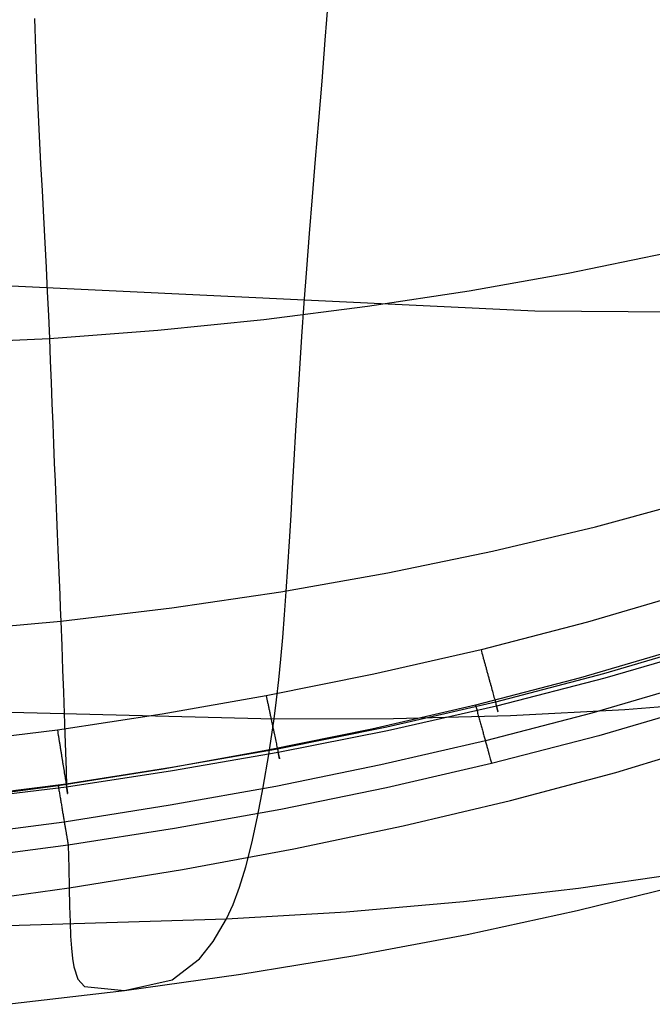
# Model space of a CAD drawing. Extents: x -353 to 1161, y -766 to 145.
# Tile 47 of 74: x 963 to 1008, y -759 to -690. Entities that reach past the tile are written whole.
import ezdxf

# ---------------------------------------------------------------- set-up
doc = ezdxf.new("R2010")
doc.units = 0
doc.layers.add('DEFAULT', color=7, linetype='CONTINUOUS')

msp = doc.modelspace()

# ---------------------------------------------------------------- linework, layer by layer
at = {"layer": 'DEFAULT'}
for p, q in [((984.602, -690.996, 517.29), (984.838, -688.04, 519.398)), ((963.984, -689.459, 14.609), (964.054, -691.62, 15.44)), ((984.368, -693.879, 515.1), (984.602, -690.996, 517.29)), ((964.054, -691.62, 15.44), (964.135, -693.729, 16.293)), ((964.135, -693.729, 16.293), (964.223, -695.788, 17.17)), ((984.136, -696.688, 512.829), (984.368, -693.879, 515.1)), ((964.223, -695.788, 17.17), (964.318, -697.796, 18.069)), ((983.911, -699.424, 510.477), (984.136, -696.688, 512.829)), ((964.318, -697.796, 18.069), (964.416, -699.754, 18.991)), ((983.693, -702.086, 508.043), (983.911, -699.424, 510.477)), ((964.416, -699.754, 18.991), (964.516, -701.663, 19.935)), ((964.516, -701.663, 19.935), (964.615, -703.523, 20.901)), ((983.485, -704.673, 505.527), (983.693, -702.086, 508.043)), ((964.615, -703.523, 20.901), (964.712, -705.335, 21.889)), ((983.289, -707.186, 502.928), (983.485, -704.673, 505.527)), ((964.712, -705.335, 21.889), (964.805, -707.1, 22.899)), ((1001.821, -707.493, 26.415), (1008.69, -706.073, 26.52)), ((964.805, -707.1, 22.899), (964.891, -708.818, 23.931)), ((983.107, -709.625, 500.248), (983.289, -707.186, 502.928)), ((999.461, -710.171, 515.307), (947.621, -707.711, 467.428)), ((994.794, -708.749, 26.322), (1001.821, -707.493, 26.415)), ((964.891, -708.818, 23.931), (964.969, -710.489, 24.985)), ((987.605, -709.839, 26.24), (994.794, -708.749, 26.322)), ((980.251, -710.763, 26.169), (987.605, -709.839, 26.24)), ((982.942, -711.988, 497.484), (983.107, -709.625, 500.248)), ((964.969, -710.489, 24.985), (965.035, -712.114, 26.059)), ((1014.647, -710.3, 528.787), (999.461, -710.171, 515.307)), ((972.729, -711.522, 26.109), (980.251, -710.763, 26.169)), ((932.681, -713.686, 25.92), (965.035, -712.114, 26.059)), ((965.035, -712.114, 26.059), (972.729, -711.522, 26.109)), ((965.035, -712.114, 26.059), (965.095, -713.694, 27.151)), ((982.791, -714.277, 494.636), (982.942, -711.988, 497.484)), ((965.095, -713.694, 27.151), (965.155, -715.231, 28.258)), ((982.652, -716.493, 491.704), (982.791, -714.277, 494.636)), ((965.155, -715.231, 28.258), (965.213, -716.724, 29.38)), ((965.213, -716.724, 29.38), (965.271, -718.173, 30.517)), ((982.522, -718.636, 488.689), (982.652, -716.493, 491.704)), ((965.271, -718.173, 30.517), (965.328, -719.579, 31.667)), ((982.401, -720.708, 485.589), (982.522, -718.636, 488.689)), ((965.328, -719.579, 31.667), (965.383, -720.94, 32.832)), ((965.383, -720.94, 32.832), (965.437, -722.258, 34.011)), ((982.285, -722.71, 482.405), (982.401, -720.708, 485.589)), ((965.437, -722.258, 34.011), (965.489, -723.532, 35.204)), ((982.173, -724.643, 479.138), (982.285, -722.71, 482.405)), ((965.489, -723.532, 35.204), (965.54, -724.762, 36.411)), ((1003.754, -725.451, 45.345), (1010.891, -723.517, 45.375)), ((982.063, -726.507, 475.788), (982.173, -724.643, 479.138)), ((965.54, -724.762, 36.411), (965.59, -725.947, 37.631)), ((965.59, -725.947, 37.631), (965.637, -727.089, 38.865)), ((996.466, -727.184, 45.318), (1003.754, -725.451, 45.345)), ((981.951, -728.304, 472.354), (982.063, -726.507, 475.788)), ((965.637, -727.089, 38.865), (965.683, -728.186, 40.113)), ((989.03, -728.718, 45.293), (996.466, -727.184, 45.318)), ((965.683, -728.186, 40.113), (965.727, -729.239, 41.374)), ((981.446, -730.053, 45.271), (989.03, -728.718, 45.293)), ((981.836, -730.034, 468.838), (981.951, -728.304, 472.354)), ((965.727, -729.239, 41.374), (965.769, -730.248, 42.649)), ((965.769, -730.248, 42.649), (965.808, -731.212, 43.937)), ((973.718, -731.191, 45.253), (981.446, -730.053, 45.271)), ((981.717, -731.699, 465.24), (981.836, -730.034, 468.838)), ((1010.66, -730.018, 76.166), (1003.189, -732.209, 76.166)), ((965.808, -731.212, 43.937), (965.845, -732.132, 45.238)), ((965.845, -732.132, 45.238), (973.718, -731.191, 45.253)), ((949.677, -733.617, 45.215), (965.845, -732.132, 45.238)), ((965.845, -732.132, 45.238), (965.915, -733.901, 47.911)), ((981.59, -733.299, 461.56), (981.717, -731.699, 465.24)), ((1003.189, -732.209, 76.166), (995.643, -734.162, 76.166)), ((981.454, -734.835, 457.799), (981.59, -733.299, 461.56)), ((1011.934, -733.642, 73.529), (1004.329, -735.88, 73.512)), ((965.915, -733.901, 47.911), (965.98, -735.58, 50.634)), ((995.643, -734.162, 76.166), (988.052, -735.894, 76.166)), ((995.643, -734.162, 76.166), (995.675, -734.279, 76.164)), ((995.675, -734.279, 76.164), (995.708, -734.398, 76.158)), ((995.708, -734.398, 76.158), (995.741, -734.518, 76.147)), ((1010.089, -733.975, 76.166), (1002.705, -736.146, 76.166)), ((1012.047, -733.965, 68.02), (1004.424, -736.186, 67.982)), ((981.306, -736.308, 453.958), (981.454, -734.835, 457.799)), ((995.741, -734.518, 76.147), (995.774, -734.639, 76.132)), ((995.774, -734.639, 76.132), (995.791, -734.7, 76.123)), ((995.791, -734.7, 76.123), (995.807, -734.761, 76.112)), ((995.807, -734.761, 76.112), (995.824, -734.823, 76.101)), ((995.824, -734.823, 76.101), (995.841, -734.885, 76.088)), ((995.841, -734.885, 76.088), (995.858, -734.947, 76.073)), ((995.858, -734.947, 76.073), (995.875, -735.01, 76.058)), ((995.875, -735.01, 76.058), (995.893, -735.072, 76.041)), ((995.893, -735.072, 76.041), (995.91, -735.135, 76.023)), ((995.91, -735.135, 76.023), (995.927, -735.198, 76.004)), ((965.98, -735.58, 50.634), (966.038, -737.169, 53.403)), ((995.927, -735.198, 76.004), (995.944, -735.261, 75.983)), ((995.944, -735.261, 75.983), (995.962, -735.324, 75.961)), ((995.962, -735.324, 75.961), (995.979, -735.388, 75.938)), ((995.979, -735.388, 75.938), (995.997, -735.451, 75.913)), ((995.997, -735.451, 75.913), (996.014, -735.515, 75.887)), ((996.014, -735.515, 75.887), (996.031, -735.578, 75.859)), ((996.031, -735.578, 75.859), (996.049, -735.642, 75.83)), ((996.049, -735.642, 75.83), (996.066, -735.706, 75.799)), ((996.066, -735.706, 75.799), (996.084, -735.769, 75.767)), ((996.084, -735.769, 75.767), (996.101, -735.832, 75.734)), ((996.101, -735.832, 75.734), (996.118, -735.896, 75.699)), ((988.052, -735.894, 76.166), (980.412, -737.423, 76.166)), ((981.145, -737.719, 450.037), (981.306, -736.308, 453.958)), ((1002.705, -736.146, 76.166), (995.249, -738.088, 76.166)), ((996.118, -735.896, 75.699), (996.136, -735.959, 75.663)), ((996.136, -735.959, 75.663), (996.153, -736.022, 75.625)), ((996.153, -736.022, 75.625), (996.17, -736.085, 75.586)), ((996.17, -736.085, 75.586), (996.187, -736.148, 75.545)), ((996.187, -736.148, 75.545), (996.205, -736.21, 75.503)), ((996.205, -736.21, 75.503), (996.222, -736.273, 75.459)), ((996.222, -736.273, 75.459), (996.239, -736.334, 75.414)), ((996.239, -736.334, 75.414), (996.255, -736.396, 75.367)), ((996.255, -736.396, 75.367), (996.272, -736.457, 75.319)), ((996.272, -736.457, 75.319), (996.289, -736.518, 75.269)), ((996.289, -736.518, 75.269), (996.306, -736.579, 75.218)), ((1004.329, -735.88, 73.512), (996.661, -737.874, 73.496)), ((1004.424, -736.186, 67.982), (996.74, -738.162, 67.948)), ((1010.97, -736.479, 77.238), (1003.492, -738.668, 77.23)), ((966.038, -737.169, 53.403), (966.092, -738.673, 56.215)), ((996.306, -736.579, 75.218), (996.322, -736.639, 75.165)), ((996.322, -736.639, 75.165), (996.355, -736.757, 75.055)), ((996.355, -736.757, 75.055), (996.386, -736.874, 74.94)), ((996.386, -736.874, 74.94), (996.418, -736.988, 74.818)), ((996.418, -736.988, 74.818), (996.448, -737.1, 74.691)), ((996.448, -737.1, 74.691), (996.478, -737.209, 74.559)), ((996.478, -737.209, 74.559), (996.507, -737.315, 74.421)), ((980.412, -737.423, 76.166), (973.025, -738.72, 76.166)), ((980.412, -737.423, 76.166), (980.437, -737.542, 76.164)), ((980.437, -737.542, 76.164), (980.463, -737.663, 76.158)), ((980.463, -737.663, 76.158), (980.488, -737.785, 76.147)), ((980.488, -737.785, 76.147), (980.501, -737.846, 76.14)), ((980.501, -737.846, 76.14), (980.514, -737.908, 76.132)), ((980.514, -737.908, 76.132), (980.527, -737.97, 76.122)), ((980.968, -739.068, 446.036), (981.145, -737.719, 450.037)), ((996.661, -737.874, 73.496), (988.955, -739.64, 73.48)), ((996.507, -737.315, 74.421), (996.535, -737.417, 74.279)), ((996.535, -737.417, 74.279), (996.563, -737.516, 74.131)), ((996.563, -737.516, 74.131), (996.589, -737.612, 73.979)), ((996.589, -737.612, 73.979), (996.614, -737.703, 73.822)), ((996.614, -737.703, 73.822), (996.638, -737.791, 73.661)), ((996.638, -737.791, 73.661), (996.661, -737.874, 73.496)), ((996.661, -737.874, 73.496), (996.682, -737.953, 73.327)), ((1005.839, -738.4, 466.098), (1013.753, -737.774, 472.423)), ((945.333, -738.144, 417.652), (980.968, -739.068, 446.036)), ((980.527, -737.97, 76.122), (980.541, -738.033, 76.112)), ((980.541, -738.033, 76.112), (980.554, -738.096, 76.1)), ((980.554, -738.096, 76.1), (980.567, -738.159, 76.087)), ((980.567, -738.159, 76.087), (980.581, -738.222, 76.073)), ((980.581, -738.222, 76.073), (980.594, -738.285, 76.057)), ((980.594, -738.285, 76.057), (980.608, -738.349, 76.04)), ((980.608, -738.349, 76.04), (980.621, -738.413, 76.022)), ((980.621, -738.413, 76.022), (980.635, -738.477, 76.002)), ((980.635, -738.477, 76.002), (980.648, -738.542, 75.981)), ((980.648, -738.542, 75.981), (980.662, -738.606, 75.959)), ((980.662, -738.606, 75.959), (980.675, -738.671, 75.935)), ((995.249, -738.088, 76.166), (987.913, -739.781, 76.166)), ((996.74, -738.162, 67.948), (989.02, -739.91, 67.914)), ((995.249, -738.088, 76.166), (995.271, -738.167, 76.167)), ((995.271, -738.167, 76.167), (995.293, -738.247, 76.17)), ((995.293, -738.247, 76.17), (995.315, -738.327, 76.175)), ((995.315, -738.327, 76.175), (995.337, -738.408, 76.181)), ((995.337, -738.408, 76.181), (995.36, -738.489, 76.19)), ((995.36, -738.489, 76.19), (995.382, -738.57, 76.201)), ((995.382, -738.57, 76.201), (995.405, -738.651, 76.214)), ((996.682, -737.953, 73.327), (996.703, -738.028, 73.155)), ((996.703, -738.028, 73.155), (996.722, -738.098, 72.98)), ((996.722, -738.098, 72.98), (996.74, -738.163, 72.802)), ((996.753, -738.21, 68.088), (996.74, -738.162, 67.948)), ((996.74, -738.163, 72.802), (996.756, -738.224, 72.622)), ((996.765, -738.255, 68.232), (996.753, -738.21, 68.088)), ((996.756, -738.224, 72.622), (996.772, -738.279, 72.44)), ((996.777, -738.298, 68.379), (996.765, -738.255, 68.232)), ((996.772, -738.279, 72.44), (996.786, -738.33, 72.256)), ((996.788, -738.339, 68.53), (996.777, -738.298, 68.379)), ((996.786, -738.33, 72.256), (996.798, -738.376, 72.07)), ((996.798, -738.377, 68.684), (996.788, -738.339, 68.53)), ((996.798, -738.376, 72.07), (996.809, -738.417, 71.884)), ((996.808, -738.411, 68.842), (996.798, -738.377, 68.684)), ((996.816, -738.443, 69.003), (996.808, -738.411, 68.842)), ((996.809, -738.417, 71.884), (996.819, -738.453, 71.697)), ((996.824, -738.472, 69.168), (996.816, -738.443, 69.003)), ((996.819, -738.453, 71.697), (996.828, -738.483, 71.509)), ((996.831, -738.497, 69.335), (996.824, -738.472, 69.168)), ((996.828, -738.483, 71.509), (996.835, -738.51, 71.321)), ((996.837, -738.519, 69.505), (996.831, -738.497, 69.335)), ((996.835, -738.51, 71.321), (996.841, -738.531, 71.134)), ((996.842, -738.537, 69.678), (996.837, -738.519, 69.505)), ((996.841, -738.531, 71.134), (996.845, -738.547, 70.947)), ((996.846, -738.551, 69.853), (996.842, -738.537, 69.678)), ((996.845, -738.547, 70.947), (996.848, -738.559, 70.761)), ((996.849, -738.561, 70.031), (996.846, -738.551, 69.853)), ((996.848, -738.559, 70.761), (996.85, -738.566, 70.576)), ((996.85, -738.567, 70.211), (996.849, -738.561, 70.031)), ((996.85, -738.566, 70.576), (996.851, -738.569, 70.393)), ((996.851, -738.569, 70.393), (996.85, -738.567, 70.211)), ((997.738, -738.823, 459.587), (1005.839, -738.4, 466.098)), ((1011.525, -738.056, 80.057), (1003.99, -740.263, 80.03)), ((973.025, -738.72, 76.166), (965.609, -739.857, 76.166)), ((966.092, -738.673, 56.215), (966.14, -740.095, 59.066)), ((980.59, -741.596, 437.869), (980.968, -739.068, 446.036)), ((980.675, -738.671, 75.935), (980.689, -738.735, 75.91)), ((980.689, -738.735, 75.91), (980.703, -738.8, 75.884)), ((980.703, -738.8, 75.884), (980.716, -738.865, 75.856)), ((980.716, -738.865, 75.856), (980.73, -738.929, 75.826)), ((980.73, -738.929, 75.826), (980.744, -738.994, 75.796)), ((980.744, -738.994, 75.796), (980.757, -739.059, 75.763)), ((980.757, -739.059, 75.763), (980.771, -739.123, 75.73)), ((980.771, -739.123, 75.73), (980.785, -739.188, 75.694)), ((980.785, -739.188, 75.694), (980.798, -739.252, 75.658)), ((980.798, -739.252, 75.658), (980.812, -739.317, 75.619)), ((980.812, -739.317, 75.619), (980.825, -739.381, 75.58)), ((980.968, -739.068, 446.036), (989.449, -739.046, 452.898)), ((989.449, -739.046, 452.898), (997.738, -738.823, 459.587)), ((995.405, -738.651, 76.214), (995.427, -738.733, 76.228)), ((995.427, -738.733, 76.228), (995.45, -738.815, 76.245)), ((995.45, -738.815, 76.245), (995.472, -738.897, 76.264)), ((995.472, -738.897, 76.264), (995.495, -738.978, 76.286)), ((995.495, -738.978, 76.286), (995.518, -739.06, 76.309)), ((995.518, -739.06, 76.309), (995.54, -739.142, 76.334)), ((995.54, -739.142, 76.334), (995.563, -739.224, 76.362)), ((995.563, -739.224, 76.362), (995.585, -739.305, 76.392)), ((995.585, -739.305, 76.392), (995.608, -739.387, 76.424)), ((1003.492, -738.668, 77.23), (995.95, -740.624, 77.223)), ((965.609, -739.857, 76.166), (950.997, -741.694, 76.166)), ((965.609, -739.857, 76.166), (965.628, -739.978, 76.164)), ((965.628, -739.978, 76.164), (965.648, -740.099, 76.158)), ((987.913, -739.781, 76.166), (980.532, -741.289, 76.166)), ((980.825, -739.381, 75.58), (980.839, -739.444, 75.538)), ((980.839, -739.444, 75.538), (980.852, -739.508, 75.496)), ((980.852, -739.508, 75.496), (980.866, -739.571, 75.451)), ((980.866, -739.571, 75.451), (980.879, -739.634, 75.406)), ((980.879, -739.634, 75.406), (980.892, -739.697, 75.358)), ((980.892, -739.697, 75.358), (980.905, -739.76, 75.309)), ((980.905, -739.76, 75.309), (980.918, -739.822, 75.259)), ((980.918, -739.822, 75.259), (980.931, -739.883, 75.207)), ((980.931, -739.883, 75.207), (980.944, -739.944, 75.154)), ((980.944, -739.944, 75.154), (980.957, -740.005, 75.099)), ((980.957, -740.005, 75.099), (980.97, -740.065, 75.043)), ((988.955, -739.64, 73.48), (981.209, -741.199, 73.465)), ((989.02, -739.91, 67.914), (981.263, -741.451, 67.881)), ((995.608, -739.387, 76.424), (995.63, -739.468, 76.458)), ((995.63, -739.468, 76.458), (995.653, -739.549, 76.494)), ((995.653, -739.549, 76.494), (995.675, -739.629, 76.532)), ((995.675, -739.629, 76.532), (995.697, -739.71, 76.573)), ((995.697, -739.71, 76.573), (995.719, -739.789, 76.616)), ((995.719, -739.789, 76.616), (995.741, -739.869, 76.661)), ((995.741, -739.869, 76.661), (995.763, -739.947, 76.708)), ((995.763, -739.947, 76.708), (995.784, -740.025, 76.757)), ((965.648, -740.099, 76.158), (965.668, -740.223, 76.147)), ((965.668, -740.223, 76.147), (965.678, -740.285, 76.14)), ((965.678, -740.285, 76.14), (965.688, -740.348, 76.131)), ((965.688, -740.348, 76.131), (965.698, -740.411, 76.122)), ((965.698, -740.411, 76.122), (965.708, -740.474, 76.111)), ((965.708, -740.474, 76.111), (965.719, -740.538, 76.099)), ((965.719, -740.538, 76.099), (965.729, -740.602, 76.086)), ((965.729, -740.602, 76.086), (965.739, -740.666, 76.072)), ((965.739, -740.666, 76.072), (965.75, -740.73, 76.056)), ((966.14, -740.095, 59.066), (966.184, -741.436, 61.951)), ((980.97, -740.065, 75.043), (980.995, -740.184, 74.926)), ((980.995, -740.184, 74.926), (981.019, -740.3, 74.803)), ((981.019, -740.3, 74.803), (981.043, -740.413, 74.675)), ((981.043, -740.413, 74.675), (981.067, -740.524, 74.541)), ((981.067, -740.524, 74.541), (981.089, -740.631, 74.402)), ((981.089, -740.631, 74.402), (981.111, -740.736, 74.257)), ((995.95, -740.624, 77.223), (988.537, -742.328, 77.216)), ((995.784, -740.025, 76.757), (995.806, -740.103, 76.808)), ((995.806, -740.103, 76.808), (995.827, -740.18, 76.861)), ((995.827, -740.18, 76.861), (995.848, -740.256, 76.916)), ((995.848, -740.256, 76.916), (995.869, -740.331, 76.974)), ((995.869, -740.331, 76.974), (995.889, -740.406, 77.033)), ((995.889, -740.406, 77.033), (995.91, -740.479, 77.094)), ((995.91, -740.479, 77.094), (995.93, -740.552, 77.157)), ((995.93, -740.552, 77.157), (995.95, -740.624, 77.223)), ((995.95, -740.624, 77.223), (995.969, -740.695, 77.29)), ((995.969, -740.695, 77.29), (995.989, -740.765, 77.358)), ((1003.99, -740.263, 80.03), (996.395, -742.234, 80.007)), ((1005.191, -742.853, 91.409), (1012.492, -740.659, 91.409)), ((965.75, -740.73, 76.056), (965.76, -740.795, 76.039)), ((965.76, -740.795, 76.039), (965.77, -740.86, 76.02)), ((965.77, -740.86, 76.02), (965.781, -740.925, 76.001)), ((965.781, -740.925, 76.001), (965.791, -740.99, 75.98)), ((965.791, -740.99, 75.98), (965.802, -741.055, 75.957)), ((965.802, -741.055, 75.957), (965.813, -741.12, 75.933)), ((965.813, -741.12, 75.933), (965.823, -741.186, 75.908)), ((965.823, -741.186, 75.908), (965.834, -741.251, 75.881)), ((965.834, -741.251, 75.881), (965.844, -741.317, 75.853)), ((965.844, -741.317, 75.853), (965.855, -741.383, 75.823)), ((965.855, -741.383, 75.823), (965.865, -741.448, 75.792)), ((980.532, -741.289, 76.166), (973.114, -742.626, 76.166)), ((981.209, -741.199, 73.465), (973.728, -742.519, 73.449)), ((981.111, -740.736, 74.257), (981.133, -740.836, 74.107)), ((981.133, -740.836, 74.107), (981.153, -740.933, 73.953)), ((981.153, -740.933, 73.953), (981.173, -741.026, 73.795)), ((981.173, -741.026, 73.795), (981.191, -741.114, 73.632)), ((981.191, -741.114, 73.632), (981.209, -741.199, 73.465)), ((981.209, -741.199, 73.465), (981.226, -741.278, 73.294)), ((981.226, -741.278, 73.294), (981.242, -741.354, 73.12)), ((981.242, -741.354, 73.12), (981.257, -741.424, 72.943)), ((995.989, -740.765, 77.358), (996.008, -740.833, 77.429)), ((996.008, -740.833, 77.429), (996.026, -740.901, 77.501)), ((996.026, -740.901, 77.501), (996.045, -740.967, 77.575)), ((996.045, -740.967, 77.575), (996.063, -741.032, 77.651)), ((996.063, -741.032, 77.651), (996.08, -741.096, 77.728)), ((996.08, -741.096, 77.728), (996.098, -741.159, 77.807)), ((996.098, -741.159, 77.807), (996.115, -741.221, 77.887)), ((996.115, -741.221, 77.887), (996.131, -741.281, 77.968)), ((996.131, -741.281, 77.968), (996.147, -741.34, 78.051)), ((996.147, -741.34, 78.051), (996.163, -741.397, 78.136)), ((996.163, -741.397, 78.136), (996.179, -741.453, 78.221)), ((965.865, -741.448, 75.792), (965.876, -741.514, 75.759)), ((965.876, -741.514, 75.759), (965.887, -741.579, 75.725)), ((965.887, -741.579, 75.725), (965.897, -741.645, 75.689)), ((965.897, -741.645, 75.689), (965.908, -741.71, 75.652)), ((965.908, -741.71, 75.652), (965.918, -741.775, 75.614)), ((965.918, -741.775, 75.614), (965.929, -741.84, 75.573)), ((965.929, -741.84, 75.573), (965.939, -741.905, 75.532)), ((965.939, -741.905, 75.532), (965.949, -741.969, 75.488)), ((965.949, -741.969, 75.488), (965.96, -742.033, 75.444)), ((965.96, -742.033, 75.444), (965.97, -742.097, 75.397)), ((965.97, -742.097, 75.397), (965.98, -742.161, 75.35)), ((966.184, -741.436, 61.951), (966.224, -742.701, 64.869)), ((981.263, -741.451, 67.881), (973.772, -742.753, 67.848)), ((980.201, -743.905, 429.533), (980.59, -741.596, 437.869)), ((981.257, -741.424, 72.943), (981.271, -741.49, 72.763)), ((981.273, -741.501, 68.021), (981.263, -741.451, 67.881)), ((981.271, -741.49, 72.763), (981.284, -741.55, 72.581)), ((981.283, -741.548, 68.165), (981.273, -741.501, 68.021)), ((981.293, -741.594, 68.312), (981.283, -741.548, 68.165)), ((981.284, -741.55, 72.581), (981.295, -741.606, 72.397)), ((981.302, -741.636, 68.463), (981.293, -741.594, 68.312)), ((981.295, -741.606, 72.397), (981.306, -741.657, 72.211)), ((981.31, -741.676, 68.618), (981.302, -741.636, 68.463)), ((981.306, -741.657, 72.211), (981.316, -741.702, 72.024)), ((981.318, -741.713, 68.776), (981.31, -741.676, 68.618)), ((981.316, -741.702, 72.024), (981.324, -741.742, 71.836)), ((981.325, -741.747, 68.937), (981.318, -741.713, 68.776)), ((981.324, -741.742, 71.836), (981.332, -741.778, 71.647)), ((981.331, -741.777, 69.102), (981.325, -741.747, 68.937)), ((981.337, -741.804, 69.27), (981.331, -741.777, 69.102)), ((981.332, -741.778, 71.647), (981.338, -741.808, 71.457)), ((981.342, -741.828, 69.44), (981.337, -741.804, 69.27)), ((981.338, -741.808, 71.457), (981.343, -741.833, 71.268)), ((981.346, -741.848, 69.614), (981.342, -741.828, 69.44)), ((981.343, -741.833, 71.268), (981.348, -741.854, 71.079)), ((981.35, -741.864, 69.79), (981.346, -741.848, 69.614)), ((981.348, -741.854, 71.079), (981.351, -741.869, 70.891)), ((981.352, -741.876, 69.969), (981.35, -741.864, 69.79)), ((981.351, -741.869, 70.891), (981.353, -741.879, 70.704)), ((981.354, -741.883, 70.15), (981.352, -741.876, 69.969)), ((981.353, -741.879, 70.704), (981.354, -741.885, 70.517)), ((981.355, -741.887, 70.333), (981.354, -741.883, 70.15)), ((981.354, -741.885, 70.517), (981.355, -741.887, 70.333)), ((996.179, -741.453, 78.221), (996.194, -741.508, 78.308)), ((996.194, -741.508, 78.308), (996.209, -741.561, 78.396)), ((996.209, -741.561, 78.396), (996.223, -741.613, 78.485)), ((996.223, -741.613, 78.485), (996.25, -741.712, 78.666)), ((996.25, -741.712, 78.666), (996.276, -741.805, 78.851)), ((996.276, -741.805, 78.851), (996.3, -741.892, 79.038)), ((996.3, -741.892, 79.038), (996.322, -741.972, 79.229)), ((996.322, -741.972, 79.229), (996.343, -742.047, 79.421)), ((996.343, -742.047, 79.421), (996.362, -742.116, 79.615)), ((973.114, -742.626, 76.166), (965.666, -743.808, 76.166)), ((965.98, -742.161, 75.35), (965.991, -742.224, 75.3)), ((965.991, -742.224, 75.3), (966.001, -742.287, 75.249)), ((966.001, -742.287, 75.249), (966.011, -742.349, 75.197)), ((966.011, -742.349, 75.197), (966.021, -742.411, 75.143)), ((966.021, -742.411, 75.143), (966.031, -742.472, 75.087)), ((966.031, -742.472, 75.087), (966.041, -742.533, 75.03)), ((966.041, -742.533, 75.03), (966.06, -742.653, 74.912)), ((966.06, -742.653, 74.912), (966.079, -742.771, 74.788)), ((966.079, -742.771, 74.788), (966.097, -742.886, 74.658)), ((966.224, -742.701, 64.869), (966.26, -743.892, 67.814)), ((973.728, -742.519, 73.449), (966.225, -743.678, 73.433)), ((973.772, -742.753, 67.848), (966.26, -743.892, 67.814)), ((988.537, -742.328, 77.216), (981.085, -743.843, 77.21)), ((996.395, -742.234, 80.007), (988.935, -743.951, 79.986)), ((996.362, -742.116, 79.615), (996.379, -742.178, 79.811)), ((996.379, -742.178, 79.811), (996.395, -742.234, 80.007)), ((966.097, -742.886, 74.658), (966.115, -742.997, 74.522)), ((966.115, -742.997, 74.522), (966.133, -743.106, 74.381)), ((966.133, -743.106, 74.381), (966.15, -743.211, 74.235)), ((966.15, -743.211, 74.235), (966.166, -743.313, 74.084)), ((966.166, -743.313, 74.084), (966.182, -743.41, 73.928)), ((966.182, -743.41, 73.928), (966.197, -743.504, 73.767)), ((966.197, -743.504, 73.767), (966.212, -743.593, 73.602)), ((997.731, -744.848, 91.409), (1005.191, -742.853, 91.409)), ((965.666, -743.808, 76.166), (950.678, -745.759, 76.166)), ((966.225, -743.678, 73.433), (951.473, -745.547, 73.405)), ((966.26, -743.892, 67.814), (951.495, -745.725, 67.755)), ((965.666, -743.808, 76.166), (965.679, -743.888, 76.167)), ((965.679, -743.888, 76.167), (965.693, -743.969, 76.17)), ((965.693, -743.969, 76.17), (965.706, -744.05, 76.174)), ((965.706, -744.05, 76.174), (965.72, -744.132, 76.181)), ((965.72, -744.132, 76.181), (965.734, -744.213, 76.19)), ((966.212, -743.593, 73.602), (966.225, -743.678, 73.433)), ((966.225, -743.678, 73.433), (966.238, -743.758, 73.261)), ((966.238, -743.758, 73.261), (966.25, -743.834, 73.085)), ((966.25, -743.834, 73.085), (966.262, -743.904, 72.906)), ((966.268, -743.944, 67.954), (966.26, -743.892, 67.814)), ((966.262, -743.904, 72.906), (966.272, -743.97, 72.724)), ((966.276, -743.993, 68.098), (966.268, -743.944, 67.954)), ((966.272, -743.97, 72.724), (966.282, -744.03, 72.54)), ((966.284, -744.04, 68.245), (966.276, -743.993, 68.098)), ((966.282, -744.03, 72.54), (966.291, -744.086, 72.354)), ((966.291, -744.085, 68.396), (966.284, -744.04, 68.245)), ((966.298, -744.127, 68.551), (966.291, -744.085, 68.396)), ((966.291, -744.086, 72.354), (966.299, -744.136, 72.166)), ((966.304, -744.166, 68.709), (966.298, -744.127, 68.551)), ((966.299, -744.136, 72.166), (966.306, -744.181, 71.977)), ((966.31, -744.202, 68.87), (966.304, -744.166, 68.709)), ((966.306, -744.181, 71.977), (966.313, -744.221, 71.787)), ((966.315, -744.234, 69.036), (966.31, -744.202, 68.87)), ((981.085, -743.843, 77.21), (973.602, -745.186, 77.205)), ((979.799, -745.997, 421.039), (980.201, -743.905, 429.533)), ((988.935, -743.951, 79.986), (981.439, -745.476, 79.966)), ((965.734, -744.213, 76.19), (965.747, -744.295, 76.2)), ((965.747, -744.295, 76.2), (965.761, -744.378, 76.213)), ((965.761, -744.378, 76.213), (965.775, -744.46, 76.227)), ((965.775, -744.46, 76.227), (965.789, -744.543, 76.244)), ((965.789, -744.543, 76.244), (965.803, -744.625, 76.262)), ((965.803, -744.625, 76.262), (965.817, -744.708, 76.283)), ((965.817, -744.708, 76.283), (965.83, -744.79, 76.306)), ((965.83, -744.79, 76.306), (965.844, -744.873, 76.331)), ((965.844, -744.873, 76.331), (965.858, -744.956, 76.358)), ((966.313, -744.221, 71.787), (966.318, -744.255, 71.596)), ((966.32, -744.263, 69.204), (966.315, -744.234, 69.036)), ((966.318, -744.255, 71.596), (966.323, -744.285, 71.405)), ((966.324, -744.289, 69.375), (966.32, -744.263, 69.204)), ((966.323, -744.285, 71.405), (966.327, -744.309, 71.214)), ((966.327, -744.31, 69.549), (966.324, -744.289, 69.375)), ((966.327, -744.309, 71.214), (966.33, -744.328, 71.024)), ((966.33, -744.328, 69.727), (966.327, -744.31, 69.549)), ((966.33, -744.328, 71.024), (966.332, -744.342, 70.834)), ((966.332, -744.341, 69.906), (966.33, -744.328, 69.727)), ((966.334, -744.351, 70.088), (966.332, -744.341, 69.906)), ((966.332, -744.342, 70.834), (966.334, -744.351, 70.645)), ((966.334, -744.351, 70.645), (966.335, -744.356, 70.458)), ((966.335, -744.355, 70.272), (966.334, -744.351, 70.088)), ((966.335, -744.356, 70.458), (966.335, -744.355, 70.272)), ((990.118, -746.652, 91.409), (997.731, -744.848, 91.409)), ((965.858, -744.956, 76.358), (965.872, -745.038, 76.387)), ((965.872, -745.038, 76.387), (965.886, -745.12, 76.418)), ((965.886, -745.12, 76.418), (965.899, -745.202, 76.452)), ((965.899, -745.202, 76.452), (965.913, -745.284, 76.487)), ((965.913, -745.284, 76.487), (965.927, -745.365, 76.525)), ((965.927, -745.365, 76.525), (965.94, -745.446, 76.564)), ((965.94, -745.446, 76.564), (965.954, -745.527, 76.606)), ((965.954, -745.527, 76.606), (965.967, -745.607, 76.65)), ((973.602, -745.186, 77.205), (966.095, -746.371, 77.2)), ((981.439, -745.476, 79.966), (973.915, -746.827, 79.949)), ((965.967, -745.607, 76.65), (965.98, -745.687, 76.696)), ((965.98, -745.687, 76.696), (965.994, -745.766, 76.744)), ((965.994, -745.766, 76.744), (966.007, -745.844, 76.794)), ((966.007, -745.844, 76.794), (966.02, -745.922, 76.846)), ((966.02, -745.922, 76.846), (966.033, -745.999, 76.9)), ((966.033, -745.999, 76.9), (966.045, -746.075, 76.956)), ((966.045, -746.075, 76.956), (966.058, -746.15, 77.014)), ((966.058, -746.15, 77.014), (966.071, -746.225, 77.074)), ((966.071, -746.225, 77.074), (966.083, -746.299, 77.136)), ((979.385, -747.873, 412.399), (979.799, -745.997, 421.039)), ((966.095, -746.371, 77.2), (951.006, -748.326, 77.191)), ((966.083, -746.299, 77.136), (966.095, -746.371, 77.2)), ((966.095, -746.371, 77.2), (966.107, -746.443, 77.265)), ((966.107, -746.443, 77.265), (966.119, -746.514, 77.332)), ((966.119, -746.514, 77.332), (966.131, -746.583, 77.401)), ((966.131, -746.583, 77.401), (966.142, -746.652, 77.472)), ((966.142, -746.652, 77.472), (966.153, -746.719, 77.545)), ((966.153, -746.719, 77.545), (966.165, -746.786, 77.619)), ((966.165, -746.786, 77.619), (966.175, -746.851, 77.694)), ((966.175, -746.851, 77.694), (966.186, -746.915, 77.771)), ((966.186, -746.915, 77.771), (966.197, -746.977, 77.85)), ((966.197, -746.977, 77.85), (966.207, -747.038, 77.93)), ((973.915, -746.827, 79.949), (966.371, -748.019, 79.932)), ((982.36, -748.276, 91.409), (990.118, -746.652, 91.409)), ((966.207, -747.038, 77.93), (966.217, -747.098, 78.011)), ((966.217, -747.098, 78.011), (966.227, -747.157, 78.094)), ((966.227, -747.157, 78.094), (966.236, -747.214, 78.178)), ((966.236, -747.214, 78.178), (966.246, -747.27, 78.263)), ((966.246, -747.27, 78.263), (966.255, -747.324, 78.349)), ((966.255, -747.324, 78.349), (966.264, -747.377, 78.436)), ((966.264, -747.377, 78.436), (966.281, -747.478, 78.614)), ((966.281, -747.478, 78.614), (966.297, -747.574, 78.795)), ((966.297, -747.574, 78.795), (966.312, -747.663, 78.979)), ((966.312, -747.663, 78.979), (966.326, -747.747, 79.166)), ((966.371, -748.019, 79.932), (951.217, -749.984, 79.903)), ((966.326, -747.747, 79.166), (966.338, -747.824, 79.355)), ((966.338, -747.824, 79.355), (966.35, -747.895, 79.546)), ((966.35, -747.895, 79.546), (966.361, -747.96, 79.738)), ((966.361, -747.96, 79.738), (966.371, -748.019, 79.932)), ((966.371, -748.019, 79.932), (966.409, -749.611, 85.66)), ((974.466, -749.73, 91.409), (982.36, -748.276, 91.409)), ((978.959, -749.534, 403.624), (979.385, -747.873, 412.399)), ((966.409, -749.611, 85.66), (966.441, -751.022, 91.409)), ((966.441, -751.022, 91.409), (974.466, -749.73, 91.409)), ((978.519, -750.979, 394.725), (978.959, -749.534, 403.624)), ((1002.56, -751.061, 392.221), (1010.565, -749.885, 397.256)), ((958.295, -752.162, 91.409), (966.441, -751.022, 91.409)), ((966.441, -751.022, 91.409), (966.472, -752.329, 97.452)), ((978.068, -752.21, 385.711), (978.519, -750.979, 394.725)), ((994.396, -752.009, 387.095), (1002.56, -751.061, 392.221)), ((1002.468, -752.643, 242.83), (1010.122, -750.756, 244.559)), ((966.472, -752.329, 97.452), (966.504, -753.473, 103.565)), ((977.603, -753.227, 376.594), (978.068, -752.21, 385.711)), ((986.076, -752.73, 381.884), (994.396, -752.009, 387.095)), ((960.208, -753.765, 365.85), (977.603, -753.227, 376.594)), ((976.647, -754.836, 358.133), (977.603, -753.227, 376.594)), ((977.603, -753.227, 376.594), (986.076, -752.73, 381.884)), ((994.659, -754.33, 241.071), (1002.468, -752.643, 242.83)), ((966.504, -753.473, 103.565), (966.544, -754.464, 109.818)), ((966.544, -754.464, 109.818), (966.597, -755.313, 116.281)), ((986.701, -755.827, 239.287), (994.659, -754.33, 241.071)), ((966.597, -755.313, 116.281), (966.669, -756.03, 123.023)), ((975.676, -756.059, 339.547), (976.647, -754.836, 358.133)), ((966.669, -756.03, 123.023), (966.767, -756.627, 130.115)), ((973.749, -757.557, 302.742), (975.676, -756.059, 339.547)), ((978.603, -757.145, 237.481), (986.701, -755.827, 239.287)), ((966.767, -756.627, 130.115), (967.059, -757.501, 145.629)), ((970.373, -758.294, 235.66), (978.603, -757.145, 237.481)), ((967.059, -757.501, 145.629), (967.519, -758.019, 163.38)), ((967.519, -758.019, 163.38), (970.373, -758.294, 235.66)), ((970.373, -758.294, 235.66), (973.749, -757.557, 302.742)), ((962.019, -759.283, 233.826), (970.373, -758.294, 235.66))]:
    msp.add_line(p, q, dxfattribs=at)

doc.saveas('drawing.dxf')
